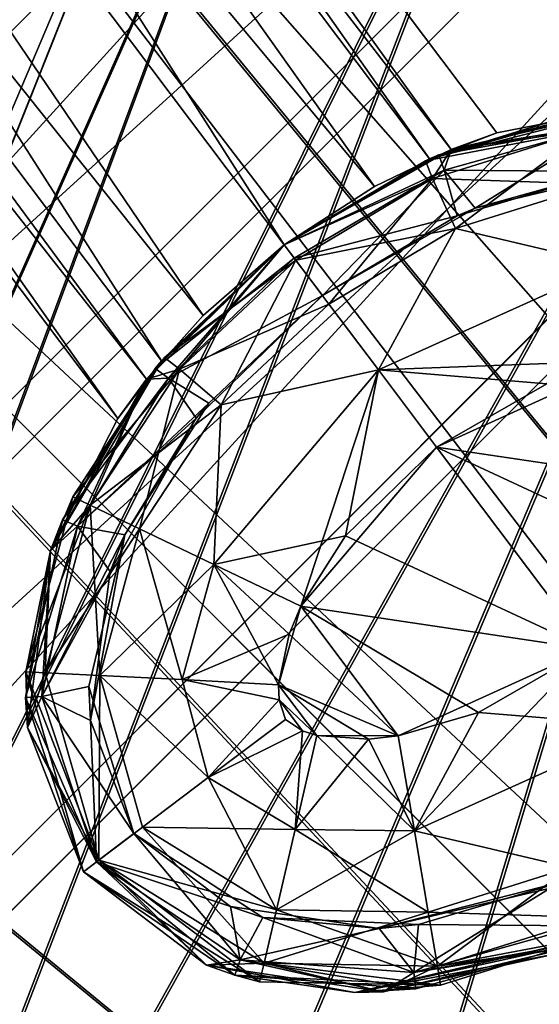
# Model space of a CAD drawing. Header units: metres. Extents: x 0 to 904, y -904 to 0.
# Tile 69 of 253: x 153 to 169, y -171 to -140. Entities that reach past the tile are written whole.
import ezdxf

# ---------------------------------------------------------------- set-up
doc = ezdxf.new("R2010")
doc.units = ezdxf.units.M

msp = doc.modelspace()

# ---------------------------------------------------------------- linework, layer by layer
at = {"layer": 'top0123413'}
for points in [[(599.026855, -599.023621, 106.499786), (74.938576, -244.304413, 117.34655), (244.305359, -74.93528, 117.346581)], [(74.938576, -244.304413, 117.34655), (75.496498, -229.329498, 117.524498), (244.305359, -74.93528, 117.346581)], [(244.305359, -74.93528, 117.346581), (75.496498, -229.329498, 117.524498), (229.33046, -75.495567, 117.524498)], [(75.496498, -229.329498, 117.524498), (213.60553, -77.537285, 117.693382), (229.33046, -75.495567, 117.524498)], [(229.476379, -77.234627, 120.501686), (76.680428, -244.304428, 120.325508), (244.305359, -76.679497, 120.325508)], [(76.680428, -244.304428, 120.325508), (592.962036, -609.72644, 109.443001), (244.305359, -76.679497, 120.325508)], [(77.234871, -229.483627, 120.501595), (76.680428, -244.304428, 120.325508), (229.476379, -77.234627, 120.501686)], [(79.254448, -213.927536, 120.668671), (77.234871, -229.483627, 120.501595), (229.476379, -77.234627, 120.501686)], [(229.476379, -77.234627, 120.501686), (213.92392, -79.254364, 120.668716), (79.254448, -213.927536, 120.668671)], [(75.496498, -229.329498, 117.524498), (77.538223, -213.604507, 117.693382), (213.60553, -77.537285, 117.693382)], [(77.538223, -213.604507, 117.693382), (197.676346, -81.181343, 117.845009), (213.60553, -77.537285, 117.693382)], [(213.92392, -79.254364, 120.668716), (82.865562, -198.143082, 120.818924), (79.254448, -213.927536, 120.668671)], [(213.92392, -79.254364, 120.668716), (198.150421, -82.862846, 120.818863), (82.865562, -198.143082, 120.818924)], [(77.538223, -213.604507, 117.693382), (81.182274, -197.6754, 117.845009), (197.676346, -81.181343, 117.845009)], [(81.182274, -197.6754, 117.845009), (181.883881, -86.467819, 117.974686), (197.676346, -81.181343, 117.845009)], [(198.150421, -82.862846, 120.818863), (182.520538, -88.095657, 120.947189), (82.865562, -198.143082, 120.818924)], [(81.182274, -197.6754, 117.845009), (86.46875, -181.88295, 117.974686), (181.883881, -86.467819, 117.974686)], [(86.46875, -181.88295, 117.974686), (166.368546, -93.45578, 118.079933), (181.883881, -86.467819, 117.974686)], [(82.865562, -198.143082, 120.818924), (182.520538, -88.095657, 120.947189), (88.099136, -182.513092, 120.947243)], [(182.520538, -88.095657, 120.947189), (167.182159, -95.003593, 121.051247), (88.099136, -182.513092, 120.947243)], [(86.46875, -181.88295, 117.974686), (93.456711, -166.367615, 118.079933), (166.368546, -93.45578, 118.079933)], [(93.456711, -166.367615, 118.079933), (151.383621, -102.141632, 118.157684), (166.368546, -93.45578, 118.079933)], [(88.099136, -182.513092, 120.947243), (167.182159, -95.003593, 121.051247), (95.003654, -167.182938, 121.051231)], [(167.182159, -95.003593, 121.051247), (103.593681, -152.359482, 121.128174), (95.003654, -167.182938, 121.051231)], [(167.182159, -95.003593, 121.051247), (152.348343, -103.600594, 121.12822), (103.593681, -152.359482, 121.128174)]]:
    msp.add_3dface(points, dxfattribs=at)
at = {"layer": 'top0123414'}
for points in [[(171.688553, -69.426079, 2078.537354), (154.925293, -77.354385, 2078.537354), (224.987061, -198.100021, 2176.059814)], [(221.0242, -201.019485, 2173.059814), (156.080109, -79.702454, 2076.706299), (172.624023, -71.869247, 2076.706299)], [(154.925293, -77.354385, 2078.537354), (139.01976, -86.887444, 2078.537354), (220.579483, -200.184662, 2176.059814)], [(154.925293, -77.354385, 2078.537354), (220.579483, -200.184662, 2176.059814), (224.987061, -198.100021, 2176.059814)], [(216.921631, -203.478607, 2173.059814), (140.384476, -89.120834, 2076.706299), (156.080109, -79.702454, 2076.706299)], [(221.0242, -201.019485, 2173.059814), (216.921631, -203.478607, 2173.059814), (156.080109, -79.702454, 2076.706299)], [(139.01976, -86.887444, 2078.537354), (124.125267, -97.933662, 2078.537354), (216.397446, -202.691254, 2176.059814)], [(139.01976, -86.887444, 2078.537354), (216.397446, -202.691254, 2176.059814), (220.579483, -200.184662, 2176.059814)], [(213.07988, -206.328049, 2173.059814), (125.688683, -100.033745, 2076.706299), (140.384476, -89.120834, 2076.706299)], [(216.921631, -203.478607, 2173.059814), (213.07988, -206.328049, 2173.059814), (140.384476, -89.120834, 2076.706299)], [(124.125267, -97.933662, 2078.537354), (110.386086, -110.386086, 2078.537354), (212.481262, -205.595688, 2176.059814)], [(124.125267, -97.933662, 2078.537354), (212.481262, -205.595688, 2176.059814), (216.397446, -202.691254, 2176.059814)], [(209.538208, -209.538208, 2173.059814), (112.235291, -112.235291, 2076.706299), (125.688683, -100.033745, 2076.706299)], [(213.07988, -206.328049, 2173.059814), (209.538208, -209.538208, 2173.059814), (125.688683, -100.033745, 2076.706299)], [(110.386086, -110.386086, 2078.537354), (97.933662, -124.125267, 2078.537354), (205.595688, -212.481262, 2176.059814)], [(110.386086, -110.386086, 2078.537354), (208.869354, -208.869354, 2176.059814), (212.481262, -205.595688, 2176.059814)], [(208.869354, -208.869354, 2176.059814), (110.386086, -110.386086, 2078.537354), (205.595688, -212.481262, 2176.059814)], [(100.033745, -125.688683, 2076.706299), (112.235291, -112.235291, 2076.706299), (206.328049, -213.07988, 2173.059814)], [(112.235291, -112.235291, 2076.706299), (209.538208, -209.538208, 2173.059814), (206.328049, -213.07988, 2173.059814)], [(97.933662, -124.125267, 2078.537354), (86.887444, -139.01976, 2078.537354), (202.691254, -216.397446, 2176.059814)], [(205.595688, -212.481262, 2176.059814), (97.933662, -124.125267, 2078.537354), (202.691254, -216.397446, 2176.059814)], [(89.120834, -140.384476, 2076.706299), (100.033745, -125.688683, 2076.706299), (203.478607, -216.921631, 2173.059814)], [(100.033745, -125.688683, 2076.706299), (206.328049, -213.07988, 2173.059814), (203.478607, -216.921631, 2173.059814)], [(86.887444, -139.01976, 2078.537354), (77.354385, -154.925293, 2078.537354), (200.184662, -220.579483, 2176.059814)], [(202.691254, -216.397446, 2176.059814), (86.887444, -139.01976, 2078.537354), (200.184662, -220.579483, 2176.059814)], [(79.702454, -156.080109, 2076.706299), (89.120834, -140.384476, 2076.706299), (201.019485, -221.0242, 2173.059814)], [(89.120834, -140.384476, 2076.706299), (203.478607, -216.921631, 2173.059814), (201.019485, -221.0242, 2173.059814)], [(77.354385, -154.925293, 2078.537354), (69.426079, -171.688553, 2078.537354), (198.100021, -224.987061, 2176.059814)], [(200.184662, -220.579483, 2176.059814), (77.354385, -154.925293, 2078.537354), (198.100021, -224.987061, 2176.059814)], [(71.869247, -172.624023, 2076.706299), (79.702454, -156.080109, 2076.706299), (198.974319, -225.348053, 2173.059814)], [(79.702454, -156.080109, 2076.706299), (201.019485, -221.0242, 2173.059814), (198.974319, -225.348053, 2173.059814)]]:
    msp.add_3dface(points, dxfattribs=at)
at = {"layer": 'top0123418'}
for points in [[(126.33297, -88.488159, 1958.627197), (124.578621, -89.810173, 1963.930542), (166.546097, -144.292526, 1963.085205)], [(165.858154, -144.587128, 1953.325195), (124.578621, -89.810173, 1953.323853), (126.33297, -88.488159, 1958.627197)], [(126.33297, -88.488159, 1358.627197), (124.578621, -89.810173, 1363.930542), (166.546097, -144.292526, 1363.085205)], [(165.858154, -144.587128, 1353.325195), (124.578621, -89.810173, 1353.323853), (126.33297, -88.488159, 1358.627197)], [(167.986267, -143.763199, 1958.627197), (126.33297, -88.488159, 1958.627197), (166.546097, -144.292526, 1963.085205)], [(167.986267, -143.763199, 1958.627197), (165.858154, -144.587128, 1953.325195), (126.33297, -88.488159, 1958.627197)], [(167.986267, -143.763199, 1358.627197), (126.33297, -88.488159, 1358.627197), (166.546097, -144.292526, 1363.085205)], [(167.986267, -143.763199, 1358.627197), (165.858154, -144.587128, 1353.325195), (126.33297, -88.488159, 1358.627197)], [(124.578621, -89.810173, 1963.930542), (120.343231, -93.001808, 1966.127197), (164.117783, -145.457458, 1965.316895)], [(161.267014, -147.308762, 1951.127197), (120.343231, -93.001808, 1951.127197), (124.578621, -89.810173, 1953.323853)], [(124.578621, -89.810173, 1363.930542), (120.343231, -93.001808, 1366.127197), (164.117783, -145.457458, 1365.316895)], [(161.267014, -147.308762, 1351.127197), (120.343231, -93.001808, 1351.127197), (124.578621, -89.810173, 1353.323853)], [(166.546097, -144.292526, 1963.085205), (124.578621, -89.810173, 1963.930542), (164.117783, -145.457458, 1965.316895)], [(165.858154, -144.587128, 1953.325195), (161.267014, -147.308762, 1951.127197), (124.578621, -89.810173, 1953.323853)], [(166.546097, -144.292526, 1363.085205), (124.578621, -89.810173, 1363.930542), (164.117783, -145.457458, 1365.316895)], [(165.858154, -144.587128, 1353.325195), (161.267014, -147.308762, 1351.127197), (124.578621, -89.810173, 1353.323853)], [(120.343231, -93.001808, 1966.127197), (116.107849, -96.193443, 1963.930542), (158.70166, -149.538818, 1965.316895)], [(157.385361, -150.971924, 1953.325195), (116.107849, -96.193443, 1953.323853), (120.343231, -93.001808, 1951.127197)], [(120.343231, -93.001808, 1366.127197), (116.107849, -96.193443, 1363.930542), (158.70166, -149.538818, 1365.316895)], [(157.385361, -150.971924, 1353.325195), (116.107849, -96.193443, 1353.323853), (120.343231, -93.001808, 1351.127197)], [(164.117783, -145.457458, 1965.316895), (120.343231, -93.001808, 1966.127197), (161.266998, -147.308762, 1966.127197)], [(120.343231, -93.001808, 1966.127197), (158.70166, -149.538818, 1965.316895), (161.266998, -147.308762, 1966.127197)], [(161.267014, -147.308762, 1951.127197), (157.385361, -150.971924, 1953.325195), (120.343231, -93.001808, 1951.127197)], [(164.117783, -145.457458, 1365.316895), (120.343231, -93.001808, 1366.127197), (161.266998, -147.308762, 1366.127197)], [(120.343231, -93.001808, 1366.127197), (158.70166, -149.538818, 1365.316895), (161.266998, -147.308762, 1366.127197)], [(161.267014, -147.308762, 1351.127197), (157.385361, -150.971924, 1353.325195), (120.343231, -93.001808, 1351.127197)], [(116.107849, -96.193443, 1963.930542), (114.3535, -97.515457, 1958.627197), (156.912582, -151.551987, 1963.085205)], [(156.00679, -152.790512, 1958.627197), (114.3535, -97.515457, 1958.627197), (116.107849, -96.193443, 1953.323853)], [(116.107849, -96.193443, 1363.930542), (114.3535, -97.515457, 1358.627197), (156.912582, -151.551987, 1363.085205)], [(156.00679, -152.790512, 1358.627197), (114.3535, -97.515457, 1358.627197), (116.107849, -96.193443, 1353.323853)], [(116.107849, -96.193443, 1963.930542), (156.912582, -151.551987, 1963.085205), (158.70166, -149.538818, 1965.316895)], [(157.385361, -150.971924, 1953.325195), (156.00679, -152.790512, 1958.627197), (116.107849, -96.193443, 1953.323853)], [(116.107849, -96.193443, 1363.930542), (156.912582, -151.551987, 1363.085205), (158.70166, -149.538818, 1365.316895)], [(157.385361, -150.971924, 1353.325195), (156.00679, -152.790512, 1358.627197), (116.107849, -96.193443, 1353.323853)], [(114.3535, -97.515457, 1958.627197), (156.00679, -152.790512, 1958.627197), (156.912582, -151.551987, 1963.085205)], [(114.3535, -97.515457, 1358.627197), (156.00679, -152.790512, 1358.627197), (156.912582, -151.551987, 1363.085205)], [(172.588089, -142.86525, 1958.627197), (171.555099, -142.958344, 1936.627197), (165.858154, -144.587128, 1953.325195)], [(165.858154, -144.587128, 1953.325195), (167.986267, -143.763199, 1958.627197), (172.588089, -142.86525, 1958.627197)], [(172.588089, -142.86525, 1358.627197), (170.771164, -143.072144, 1336.627197), (165.858154, -144.587128, 1353.325195)], [(165.858154, -144.587128, 1353.325195), (167.986267, -143.763199, 1358.627197), (172.588089, -142.86525, 1358.627197)], [(166.546097, -144.292526, 1963.085205), (172.588623, -142.865234, 1980.627197), (172.588089, -142.86525, 1958.627197)], [(172.588623, -142.865234, 1980.627197), (166.546097, -144.292526, 1963.085205), (166.546585, -144.292313, 1980.627197)], [(166.546097, -144.292526, 1363.085205), (172.588623, -142.865234, 1380.627197), (172.588089, -142.86525, 1358.627197)], [(172.588623, -142.865234, 1380.627197), (166.546097, -144.292526, 1363.085205), (166.546585, -144.292313, 1380.627197)], [(167.986267, -143.763199, 1958.627197), (166.546097, -144.292526, 1963.085205), (172.588089, -142.86525, 1958.627197)], [(167.986267, -143.763199, 1358.627197), (166.546097, -144.292526, 1363.085205), (172.588089, -142.86525, 1358.627197)], [(172.588623, -142.865234, 1980.627197), (166.546585, -144.292313, 1980.627197), (170.869537, -143.669983, 1983.681641)], [(172.588623, -142.865234, 1380.627197), (166.546585, -144.292313, 1380.627197), (171.61087, -143.47197, 1383.455811)], [(170.771164, -143.072144, 1336.627197), (170.869537, -143.669983, 1333.572754), (165.732056, -144.644104, 1336.627197)], [(170.771164, -143.072144, 1336.627197), (165.732056, -144.644104, 1336.627197), (165.858154, -144.587128, 1353.325195)], [(171.555099, -142.958344, 1936.627197), (166.150452, -144.458618, 1936.627197), (165.858154, -144.587128, 1953.325195)], [(171.555099, -142.958344, 1936.627197), (171.61087, -143.47197, 1933.798706), (166.150452, -144.458618, 1936.627197)], [(171.61087, -143.47197, 1933.798706), (166.32103, -144.947662, 1933.798706), (166.150452, -144.458618, 1936.627197)], [(171.61087, -143.47197, 1933.798706), (171.468872, -144.987274, 1931.335693), (166.32103, -144.947662, 1933.798706)], [(166.546585, -144.292313, 1380.627197), (166.32103, -144.947662, 1383.455811), (171.61087, -143.47197, 1383.455811)], [(171.61087, -143.47197, 1383.455811), (166.32103, -144.947662, 1383.455811), (167.301041, -146.144592, 1385.918701)], [(171.61087, -143.47197, 1383.455811), (167.301041, -146.144592, 1385.918701), (172.704849, -144.861847, 1385.918701)], [(170.869537, -143.669983, 1333.572754), (165.956131, -145.208099, 1333.572754), (165.732056, -144.644104, 1336.627197)], [(170.869537, -143.669983, 1333.572754), (171.158173, -145.382996, 1330.970337), (165.956131, -145.208099, 1333.572754)], [(166.546585, -144.292313, 1980.627197), (165.956131, -145.208099, 1983.681641), (170.869537, -143.669983, 1983.681641)], [(170.869537, -143.669983, 1983.681641), (165.956131, -145.208099, 1983.681641), (166.678391, -146.787903, 1986.284058)], [(170.869537, -143.669983, 1983.681641), (166.678391, -146.787903, 1986.284058), (171.158173, -145.382996, 1986.284058)], [(166.546585, -144.292313, 1980.627197), (164.117783, -145.457458, 1965.316895), (161.266998, -147.308762, 1966.127197)], [(161.266998, -147.308762, 1966.127197), (161.266998, -147.308762, 1980.627197), (166.546585, -144.292313, 1980.627197)], [(166.546585, -144.292313, 1380.627197), (164.117783, -145.457458, 1365.316895), (161.266998, -147.308762, 1366.127197)], [(161.266998, -147.308762, 1366.127197), (161.266998, -147.308762, 1380.627197), (166.546585, -144.292313, 1380.627197)], [(166.546585, -144.292313, 1980.627197), (161.266998, -147.308762, 1980.627197), (165.956131, -145.208099, 1983.681641)], [(166.546585, -144.292313, 1380.627197), (161.266998, -147.308762, 1380.627197), (166.32103, -144.947662, 1383.455811)], [(166.546097, -144.292526, 1963.085205), (164.117783, -145.457458, 1965.316895), (166.546585, -144.292313, 1980.627197)], [(166.546097, -144.292526, 1363.085205), (164.117783, -145.457458, 1365.316895), (166.546585, -144.292313, 1380.627197)], [(166.150452, -144.458618, 1936.627197), (166.32103, -144.947662, 1933.798706), (161.266541, -147.309113, 1936.627197)], [(166.150452, -144.458618, 1936.627197), (161.266541, -147.309113, 1936.627197), (161.267014, -147.308762, 1951.127197)], [(165.732056, -144.644104, 1336.627197), (165.956131, -145.208099, 1333.572754), (161.266998, -147.308762, 1336.627197)], [(165.732056, -144.644104, 1336.627197), (161.266998, -147.308762, 1336.627197), (161.267014, -147.308762, 1351.127197)], [(165.858154, -144.587128, 1953.325195), (166.150452, -144.458618, 1936.627197), (161.267014, -147.308762, 1951.127197)], [(165.858154, -144.587128, 1353.325195), (165.732056, -144.644104, 1336.627197), (161.267014, -147.308762, 1351.127197)], [(166.32103, -144.947662, 1933.798706), (161.577499, -147.721786, 1933.798706), (161.266541, -147.309113, 1936.627197)], [(161.266998, -147.308762, 1380.627197), (161.577499, -147.721786, 1383.455688), (166.32103, -144.947662, 1383.455811)], [(166.32103, -144.947662, 1933.798706), (166.729126, -146.388489, 1931.335693), (161.577499, -147.721786, 1933.798706)], [(166.32103, -144.947662, 1383.455811), (161.577499, -147.721786, 1383.455688), (162.470001, -148.906448, 1385.918701)], [(166.32103, -144.947662, 1383.455811), (162.470001, -148.906448, 1385.918701), (167.301041, -146.144592, 1385.918701)], [(171.468872, -144.987274, 1931.335693), (166.729126, -146.388489, 1931.335693), (166.32103, -144.947662, 1933.798706)], [(167.301041, -146.144592, 1385.918701), (166.729126, -146.388489, 1931.335693), (171.468872, -144.987274, 1931.335693)], [(171.468872, -144.987274, 1931.335693), (172.704849, -144.861847, 1385.918701), (167.301041, -146.144592, 1385.918701)], [(165.956131, -145.208099, 1333.572754), (161.631744, -147.792786, 1333.572754), (161.266998, -147.308762, 1336.627197)], [(161.266998, -147.308762, 1980.627197), (161.631744, -147.792786, 1983.681641), (165.956131, -145.208099, 1983.681641)], [(165.956131, -145.208099, 1333.572754), (166.678391, -146.787903, 1330.970337), (161.631744, -147.792786, 1333.572754)], [(165.956131, -145.208099, 1983.681641), (161.631744, -147.792786, 1983.681641), (162.677155, -149.180069, 1986.284058)], [(165.956131, -145.208099, 1983.681641), (162.677155, -149.180069, 1986.284058), (166.678391, -146.787903, 1986.284058)], [(171.158173, -145.382996, 1330.970337), (166.678391, -146.787903, 1330.970337), (165.956131, -145.208099, 1333.572754)], [(171.158173, -145.382996, 1330.970337), (171.590576, -147.94931, 1329.233276), (166.678391, -146.787903, 1330.970337)], [(171.158173, -145.382996, 1986.284058), (166.678391, -146.787903, 1986.284058), (171.590576, -147.94931, 1988.021118)], [(162.470001, -148.906448, 1385.918701), (162.470123, -148.906357, 1931.335693), (167.301041, -146.144592, 1385.918701)], [(162.470123, -148.906357, 1931.335693), (166.729126, -146.388489, 1931.335693), (167.301041, -146.144592, 1385.918701)], [(166.729126, -146.388489, 1931.335693), (162.470123, -148.906357, 1931.335693), (161.577499, -147.721786, 1933.798706)], [(166.678391, -146.787903, 1330.970337), (162.677155, -149.180069, 1330.970337), (161.631744, -147.792786, 1333.572754)], [(166.678391, -146.787903, 1330.970337), (164.243317, -151.258423, 1329.233276), (162.677155, -149.180069, 1330.970337)], [(166.678391, -146.787903, 1986.284058), (162.677155, -149.180069, 1986.284058), (164.243317, -151.258423, 1988.021118)], [(171.590576, -147.94931, 1329.233276), (164.243317, -151.258423, 1329.233276), (166.678391, -146.787903, 1330.970337)], [(171.590576, -147.94931, 1988.021118), (166.678391, -146.787903, 1986.284058), (164.243317, -151.258423, 1988.021118)], [(158.70166, -149.538818, 1965.316895), (156.912216, -151.552429, 1980.627197), (161.266998, -147.308762, 1966.127197)], [(156.912216, -151.552429, 1980.627197), (161.266998, -147.308762, 1980.627197), (161.266998, -147.308762, 1966.127197)], [(158.70166, -149.538818, 1365.316895), (156.912216, -151.552429, 1380.627197), (161.266998, -147.308762, 1366.127197)], [(156.912216, -151.552429, 1380.627197), (161.266998, -147.308762, 1380.627197), (161.266998, -147.308762, 1366.127197)], [(157.955276, -151.237259, 1983.681641), (161.266998, -147.308762, 1980.627197), (156.912216, -151.552429, 1980.627197)], [(161.266998, -147.308762, 1380.627197), (156.912216, -151.552429, 1380.627197), (157.603577, -151.517166, 1383.455811)], [(161.267014, -147.308762, 1951.127197), (161.266541, -147.309113, 1936.627197), (157.180481, -151.21843, 1936.627197)], [(161.267014, -147.308762, 1951.127197), (157.180481, -151.21843, 1936.627197), (157.385361, -150.971924, 1953.325195)], [(161.266541, -147.309113, 1936.627197), (161.577499, -147.721786, 1933.798706), (157.180481, -151.21843, 1936.627197)], [(161.267014, -147.308762, 1351.127197), (157.474884, -150.866409, 1336.627197), (157.385361, -150.971924, 1353.325195)], [(161.266998, -147.308762, 1336.627197), (161.631744, -147.792786, 1333.572754), (157.474884, -150.866409, 1336.627197)], [(161.267014, -147.308762, 1351.127197), (161.266998, -147.308762, 1336.627197), (157.474884, -150.866409, 1336.627197)], [(161.577499, -147.721786, 1383.455688), (161.266998, -147.308762, 1380.627197), (157.603577, -151.517166, 1383.455811)], [(161.631744, -147.792786, 1983.681641), (161.266998, -147.308762, 1980.627197), (157.955276, -151.237259, 1983.681641)], [(161.577499, -147.721786, 1933.798706), (157.603577, -151.517166, 1933.798706), (157.180481, -151.21843, 1936.627197)], [(161.631744, -147.792786, 1333.572754), (157.955276, -151.237259, 1333.572754), (157.474884, -150.866409, 1336.627197)], [(161.577499, -147.721786, 1933.798706), (162.470123, -148.906357, 1931.335693), (157.603577, -151.517166, 1933.798706)], [(161.577499, -147.721786, 1383.455688), (157.603577, -151.517166, 1383.455811), (162.470001, -148.906448, 1385.918701)], [(161.631744, -147.792786, 1333.572754), (162.677155, -149.180069, 1330.970337), (157.955276, -151.237259, 1333.572754)], [(159.274811, -152.366974, 1986.284058), (161.631744, -147.792786, 1983.681641), (157.955276, -151.237259, 1983.681641)], [(162.677155, -149.180069, 1986.284058), (161.631744, -147.792786, 1983.681641), (159.274811, -152.366974, 1986.284058)], [(172.105743, -150.960068, 1328.627197), (164.243317, -151.258423, 1329.233276), (171.590576, -147.94931, 1329.233276)], [(164.243317, -151.258423, 1988.021118), (169.571335, -151.698486, 1988.627197), (171.590576, -147.94931, 1988.021118)], [(162.470123, -148.906357, 1931.335693), (158.876129, -152.306458, 1931.335693), (157.603577, -151.517166, 1933.798706)], [(162.470001, -148.906448, 1385.918701), (157.603577, -151.517166, 1383.455811), (158.483643, -152.789536, 1385.918701)], [(162.470001, -148.906448, 1385.918701), (158.483643, -152.789536, 1385.918701), (162.470123, -148.906357, 1931.335693)], [(158.483643, -152.789536, 1385.918701), (158.876129, -152.306458, 1931.335693), (162.470123, -148.906357, 1931.335693)], [(162.677155, -149.180069, 1330.970337), (159.274811, -152.366974, 1330.970337), (157.955276, -151.237259, 1333.572754)], [(164.243317, -151.258423, 1329.233276), (159.274811, -152.366974, 1330.970337), (162.677155, -149.180069, 1330.970337)], [(164.243317, -151.258423, 1988.021118), (162.677155, -149.180069, 1986.284058), (159.274811, -152.366974, 1986.284058)], [(158.70166, -149.538818, 1965.316895), (156.912582, -151.551987, 1963.085205), (156.912216, -151.552429, 1980.627197)], [(158.70166, -149.538818, 1365.316895), (156.912582, -151.551987, 1363.085205), (156.912216, -151.552429, 1380.627197)], [(157.385361, -150.971924, 1953.325195), (154.248947, -156.000412, 1936.627197), (153.875244, -156.966568, 1958.627197)], [(153.875244, -156.966568, 1958.627197), (156.00679, -152.790512, 1958.627197), (157.385361, -150.971924, 1953.325195)], [(157.385361, -150.971924, 1353.325195), (154.574905, -155.277069, 1336.627197), (153.875244, -156.966568, 1358.627197)], [(153.875244, -156.966568, 1358.627197), (156.00679, -152.790512, 1358.627197), (157.385361, -150.971924, 1353.325195)], [(157.180481, -151.21843, 1936.627197), (154.248947, -156.000412, 1936.627197), (157.385361, -150.971924, 1953.325195)], [(157.474884, -150.866409, 1336.627197), (157.955276, -151.237259, 1333.572754), (154.574905, -155.277069, 1336.627197)], [(157.474884, -150.866409, 1336.627197), (154.574905, -155.277069, 1336.627197), (157.385361, -150.971924, 1353.325195)], [(172.105743, -150.960068, 1328.627197), (166.081573, -153.697815, 1328.627197), (164.243317, -151.258423, 1329.233276)], [(172.105743, -150.960068, 1328.627197), (175.188248, -155.050629, 1328.627197), (166.081573, -153.697815, 1328.627197)], [(157.180481, -151.21843, 1936.627197), (157.603577, -151.517166, 1933.798706), (154.248947, -156.000412, 1936.627197)], [(157.955276, -151.237259, 1333.572754), (155.122467, -155.536407, 1333.572754), (154.574905, -155.277069, 1336.627197)], [(157.955276, -151.237259, 1333.572754), (159.274811, -152.366974, 1330.970337), (155.122467, -155.536407, 1333.572754)], [(157.955276, -151.237259, 1983.681641), (156.912216, -151.552429, 1980.627197), (155.122467, -155.536407, 1983.681641)], [(156.689575, -156.285995, 1986.284058), (157.955276, -151.237259, 1983.681641), (155.122467, -155.536407, 1983.681641)], [(156.689575, -156.285995, 1986.284058), (159.274811, -152.366974, 1986.284058), (157.955276, -151.237259, 1983.681641)], [(164.243317, -151.258423, 1329.233276), (163.197815, -156.501343, 1328.627197), (159.037308, -157.408997, 1329.233276)], [(159.274811, -152.366974, 1330.970337), (164.243317, -151.258423, 1329.233276), (159.037308, -157.408997, 1329.233276)], [(161.789459, -158.734055, 1988.627197), (164.243317, -151.258423, 1988.021118), (159.037308, -157.408997, 1988.021118)], [(159.037308, -157.408997, 1988.021118), (164.243317, -151.258423, 1988.021118), (159.274811, -152.366974, 1986.284058)], [(161.789459, -158.734055, 1988.627197), (166.081573, -153.697815, 1988.627197), (164.243317, -151.258423, 1988.021118)], [(166.081573, -153.697815, 1328.627197), (163.197815, -156.501343, 1328.627197), (164.243317, -151.258423, 1329.233276)], [(166.081573, -153.697815, 1988.627197), (169.571335, -151.698486, 1988.627197), (164.243317, -151.258423, 1988.021118)], [(156.912582, -151.551987, 1963.085205), (153.875076, -156.967087, 1980.627197), (156.912216, -151.552429, 1980.627197)], [(153.875244, -156.966568, 1958.627197), (153.875076, -156.967087, 1980.627197), (156.912582, -151.551987, 1963.085205)], [(156.912582, -151.551987, 1363.085205), (153.875076, -156.967087, 1380.627197), (156.912216, -151.552429, 1380.627197)], [(153.875244, -156.966568, 1358.627197), (153.875076, -156.967087, 1380.627197), (156.912582, -151.551987, 1363.085205)], [(156.912216, -151.552429, 1980.627197), (153.875076, -156.967087, 1980.627197), (155.122467, -155.536407, 1983.681641)], [(156.912216, -151.552429, 1380.627197), (153.875076, -156.967087, 1380.627197), (154.727341, -156.195541, 1383.455688)], [(156.00679, -152.790512, 1958.627197), (153.875244, -156.966568, 1958.627197), (156.912582, -151.551987, 1963.085205)], [(156.00679, -152.790512, 1358.627197), (153.875244, -156.966568, 1358.627197), (156.912582, -151.551987, 1363.085205)], [(157.603577, -151.517166, 1933.798706), (154.727341, -156.195541, 1933.798706), (154.248947, -156.000412, 1936.627197)], [(157.603577, -151.517166, 1933.798706), (158.876129, -152.306458, 1931.335693), (154.727341, -156.195541, 1933.798706)], [(157.603577, -151.517166, 1383.455811), (154.727341, -156.195541, 1383.455688), (158.483643, -152.789536, 1385.918701)], [(157.603577, -151.517166, 1383.455811), (156.912216, -151.552429, 1380.627197), (154.727341, -156.195541, 1383.455688)], [(175.188248, -155.050629, 1988.627197), (169.571335, -151.698486, 1988.627197), (166.081573, -153.697815, 1988.627197)], [(158.876129, -152.306458, 1931.335693), (156.222992, -156.476624, 1931.335693), (154.727341, -156.195541, 1933.798706)], [(159.274811, -152.366974, 1330.970337), (156.689575, -156.285995, 1330.970337), (155.122467, -155.536407, 1333.572754)], [(158.876129, -152.306458, 1931.335693), (158.483643, -152.789536, 1385.918701), (156.222992, -156.476624, 1931.335693)], [(156.689575, -156.285995, 1330.970337), (159.274811, -152.366974, 1330.970337), (159.037308, -157.408997, 1329.233276)], [(159.037308, -157.408997, 1988.021118), (159.274811, -152.366974, 1986.284058), (156.689575, -156.285995, 1986.284058)], [(158.483643, -152.789536, 1385.918701), (154.727341, -156.195541, 1383.455688), (155.761826, -157.630539, 1385.918701)], [(158.483643, -152.789536, 1385.918701), (155.761826, -157.630539, 1385.918701), (156.222992, -156.476624, 1931.335693)], [(166.081573, -153.697815, 1988.627197), (161.789459, -158.734055, 1988.627197), (170.896133, -160.086868, 1988.627197)], [(170.896133, -160.086868, 1328.627197), (163.197815, -156.501343, 1328.627197), (166.081573, -153.697815, 1328.627197)], [(175.188248, -155.050629, 1328.627197), (173.779877, -157.28334, 1328.627197), (166.081573, -153.697815, 1328.627197)], [(166.081573, -153.697815, 1328.627197), (173.779877, -157.28334, 1328.627197), (170.896133, -160.086868, 1328.627197)], [(175.188248, -155.050629, 1988.627197), (166.081573, -153.697815, 1988.627197), (170.896133, -160.086868, 1988.627197)], [(154.574905, -155.277069, 1336.627197), (155.122467, -155.536407, 1333.572754), (153.096741, -160.804535, 1336.627197)], [(154.574905, -155.277069, 1336.627197), (153.096741, -160.804535, 1336.627197), (153.875244, -156.966568, 1358.627197)], [(155.122467, -155.536407, 1333.572754), (153.702103, -160.832489, 1333.572754), (153.096741, -160.804535, 1336.627197)], [(155.122467, -155.536407, 1333.572754), (156.689575, -156.285995, 1330.970337), (153.702103, -160.832489, 1333.572754)], [(155.122467, -155.536407, 1983.681641), (153.875076, -156.967087, 1980.627197), (153.702103, -160.832489, 1983.681763)], [(155.122467, -155.536407, 1983.681641), (153.702103, -160.832489, 1983.681763), (155.437225, -160.917969, 1986.284058)], [(155.437225, -160.917969, 1986.284058), (156.689575, -156.285995, 1986.284058), (155.122467, -155.536407, 1983.681641)], [(154.248947, -156.000412, 1936.627197), (154.727341, -156.195541, 1933.798706), (153.08519, -161.613464, 1936.627197)], [(154.248947, -156.000412, 1936.627197), (153.08519, -161.613464, 1936.627197), (153.875244, -156.966568, 1958.627197)], [(154.727341, -156.195541, 1933.798706), (153.601288, -161.585739, 1933.798706), (153.08519, -161.613464, 1936.627197)], [(154.727341, -156.195541, 1933.798706), (156.222992, -156.476624, 1931.335693), (153.601288, -161.585739, 1933.798706)], [(154.727341, -156.195541, 1383.455688), (153.601288, -161.585739, 1383.455811), (155.761826, -157.630539, 1385.918701)], [(154.727341, -156.195541, 1383.455688), (153.875076, -156.967087, 1380.627197), (153.601288, -161.585739, 1383.455811)], [(156.222992, -156.476624, 1931.335693), (155.083252, -161.266418, 1931.335693), (153.601288, -161.585739, 1933.798706)], [(156.689575, -156.285995, 1330.970337), (155.437225, -160.917969, 1330.970337), (153.702103, -160.832489, 1333.572754)], [(155.135101, -162.34523, 1385.918701), (155.083252, -161.266418, 1931.335693), (156.222992, -156.476624, 1931.335693)], [(156.222992, -156.476624, 1931.335693), (155.761826, -157.630539, 1385.918701), (155.135101, -162.34523, 1385.918701)], [(156.689575, -156.285995, 1330.970337), (159.037308, -157.408997, 1329.233276), (155.437225, -160.917969, 1330.970337)], [(158.036667, -161.046066, 1988.021118), (156.689575, -156.285995, 1986.284058), (155.437225, -160.917969, 1986.284058)], [(158.036667, -161.046066, 1988.021118), (159.037308, -157.408997, 1988.021118), (156.689575, -156.285995, 1986.284058)], [(163.197815, -156.501343, 1328.627197), (161.789459, -158.734055, 1328.627197), (159.037308, -157.408997, 1329.233276)], [(161.789459, -158.734055, 1328.627197), (163.197815, -156.501343, 1328.627197), (170.896133, -160.086868, 1328.627197)], [(153.875244, -156.966568, 1958.627197), (153.08519, -161.613464, 1936.627197), (153.147369, -162.565613, 1958.627197)], [(153.875244, -156.966568, 1358.627197), (153.096741, -160.804535, 1336.627197), (153.147369, -162.565613, 1358.627197)], [(153.147369, -162.565613, 1958.627197), (153.147263, -162.56546, 1980.627197), (153.875076, -156.967087, 1980.627197)], [(153.147369, -162.565613, 1358.627197), (153.147263, -162.56546, 1380.627197), (153.875076, -156.967087, 1380.627197)], [(153.875076, -156.967087, 1980.627197), (153.147263, -162.56546, 1980.627197), (153.702103, -160.832489, 1983.681763)], [(153.875076, -156.967087, 1380.627197), (153.147263, -162.56546, 1380.627197), (153.601288, -161.585739, 1383.455811)], [(153.875244, -156.966568, 1958.627197), (153.147369, -162.565613, 1958.627197), (153.875076, -156.967087, 1980.627197)], [(153.875244, -156.966568, 1358.627197), (153.147369, -162.565613, 1358.627197), (153.875076, -156.967087, 1380.627197)], [(155.437225, -160.917969, 1330.970337), (159.037308, -157.408997, 1329.233276), (158.036667, -161.046066, 1329.233276)], [(159.037308, -157.408997, 1329.233276), (161.425095, -159.612427, 1328.627197), (158.036667, -161.046066, 1329.233276)], [(161.086288, -161.215271, 1988.627197), (159.037308, -157.408997, 1988.021118), (158.036667, -161.046066, 1988.021118)], [(159.037308, -157.408997, 1329.233276), (161.789459, -158.734055, 1328.627197), (161.425095, -159.612427, 1328.627197)], [(161.086288, -161.215271, 1988.627197), (161.789459, -158.734055, 1988.627197), (159.037308, -157.408997, 1988.021118)], [(155.761826, -157.630539, 1385.918701), (153.601288, -161.585739, 1383.455811), (155.135101, -162.34523, 1385.918701)], [(161.789459, -158.734055, 1988.627197), (161.086288, -161.215271, 1988.627197), (164.871948, -162.824615, 1988.627197)], [(161.425095, -159.612427, 1328.627197), (161.789459, -158.734055, 1328.627197), (164.871948, -162.824615, 1328.627197)], [(164.871948, -162.824615, 1328.627197), (161.789459, -158.734055, 1328.627197), (170.896133, -160.086868, 1328.627197)], [(170.896133, -160.086868, 1988.627197), (161.789459, -158.734055, 1988.627197), (167.406357, -162.086197, 1988.627197)], [(161.789459, -158.734055, 1988.627197), (164.871948, -162.824615, 1988.627197), (167.406357, -162.086197, 1988.627197)], [(161.425095, -159.612427, 1328.627197), (161.086288, -161.215271, 1328.627197), (158.036667, -161.046066, 1329.233276)], [(161.086288, -161.215271, 1328.627197), (161.425095, -159.612427, 1328.627197), (164.871948, -162.824615, 1328.627197)], [(164.871948, -162.824615, 1328.627197), (170.896133, -160.086868, 1328.627197), (165.387131, -165.835373, 1329.233276)], [(165.387131, -165.835373, 1329.233276), (170.896133, -160.086868, 1328.627197), (172.734375, -162.52626, 1329.233276)], [(170.896133, -160.086868, 1988.627197), (167.406357, -162.086197, 1988.627197), (172.734375, -162.52626, 1988.021118)], [(153.096741, -160.804535, 1336.627197), (153.702103, -160.832489, 1333.572754), (155.39621, -166.758484, 1333.57251)], [(155.39621, -166.758484, 1333.57251), (154.912109, -167.123291, 1336.627197), (153.096741, -160.804535, 1336.627197)], [(153.096741, -160.804535, 1336.627197), (154.912109, -167.123291, 1336.627197), (153.147369, -162.565613, 1358.627197)], [(153.702103, -160.832489, 1983.681763), (153.147263, -162.56546, 1980.627197), (155.39621, -166.758484, 1983.681885)], [(153.702103, -160.832489, 1333.572754), (155.437225, -160.917969, 1330.970337), (155.39621, -166.758484, 1333.57251)], [(153.702103, -160.832489, 1983.681763), (155.39621, -166.758484, 1983.681885), (155.437225, -160.917969, 1986.284058)], [(155.39621, -166.758484, 1333.57251), (155.437225, -160.917969, 1330.970337), (156.783417, -165.713135, 1330.970337)], [(155.39621, -166.758484, 1983.681885), (156.783417, -165.713135, 1986.284058), (155.437225, -160.917969, 1986.284058)], [(155.437225, -160.917969, 1330.970337), (158.861572, -164.14711, 1329.233398), (156.783417, -165.713135, 1330.970337)], [(158.861572, -164.14711, 1329.233398), (155.437225, -160.917969, 1330.970337), (158.036667, -161.046066, 1329.233276)], [(155.437225, -160.917969, 1986.284058), (156.783417, -165.713135, 1986.284058), (158.861572, -164.14711, 1988.020996)], [(158.861572, -164.14711, 1988.020996), (158.036667, -161.046066, 1988.021118), (155.437225, -160.917969, 1986.284058)], [(158.036667, -161.046066, 1329.233276), (161.086288, -161.215271, 1328.627197), (161.099014, -161.687958, 1328.627197)], [(158.861572, -164.14711, 1329.233398), (158.036667, -161.046066, 1329.233276), (161.099014, -161.687958, 1328.627197)], [(161.099014, -161.687958, 1988.627197), (158.036667, -161.046066, 1988.021118), (158.861572, -164.14711, 1988.020996)], [(161.099014, -161.687958, 1988.627197), (161.086288, -161.215271, 1988.627197), (158.036667, -161.046066, 1988.021118)], [(164.871948, -162.824615, 1328.627197), (162.293045, -162.81665, 1328.627197), (161.086288, -161.215271, 1328.627197)], [(162.293045, -162.81665, 1328.627197), (161.099014, -161.687958, 1328.627197), (161.086288, -161.215271, 1328.627197)], [(161.086288, -161.215271, 1988.627197), (163.92717, -162.932755, 1988.627197), (164.871948, -162.824615, 1988.627197)], [(163.92717, -162.932755, 1988.627197), (161.086288, -161.215271, 1988.627197), (162.293045, -162.81665, 1988.627197)], [(161.086288, -161.215271, 1988.627197), (161.099014, -161.687958, 1988.627197), (162.293045, -162.81665, 1988.627197)], [(153.601288, -161.585739, 1933.798706), (155.083252, -161.266418, 1931.335693), (156.509369, -165.919647, 1931.335693)], [(156.509369, -165.919647, 1931.335693), (155.083252, -161.266418, 1931.335693), (155.135101, -162.34523, 1385.918701)], [(153.08519, -161.613464, 1936.627197), (153.601288, -161.585739, 1933.798706), (155.324783, -166.812302, 1933.798706)], [(155.324783, -166.812302, 1933.798706), (154.912109, -167.123291, 1936.627197), (153.08519, -161.613464, 1936.627197)], [(153.08519, -161.613464, 1936.627197), (154.912109, -167.123291, 1936.627197), (153.147369, -162.565613, 1958.627197)], [(153.601288, -161.585739, 1383.455811), (153.147263, -162.56546, 1380.627197), (155.324783, -166.812302, 1383.455688)], [(153.601288, -161.585739, 1933.798706), (156.509369, -165.919647, 1931.335693), (155.324783, -166.812302, 1933.798706)], [(153.601288, -161.585739, 1383.455811), (155.324783, -166.812302, 1383.455688), (155.135101, -162.34523, 1385.918701)], [(161.301163, -162.308716, 1328.627197), (158.861572, -164.14711, 1329.233398), (161.099014, -161.687958, 1328.627197)], [(161.301163, -162.308716, 1988.627197), (161.099014, -161.687958, 1988.627197), (158.861572, -164.14711, 1988.020996)], [(162.293045, -162.81665, 1328.627197), (161.842163, -162.674149, 1328.627197), (161.099014, -161.687958, 1328.627197)], [(161.842163, -162.674149, 1328.627197), (161.301163, -162.308716, 1328.627197), (161.099014, -161.687958, 1328.627197)], [(162.293045, -162.81665, 1988.627197), (161.099014, -161.687958, 1988.627197), (161.842163, -162.674149, 1988.627197)], [(161.099014, -161.687958, 1988.627197), (161.301163, -162.308716, 1988.627197), (161.842163, -162.674149, 1988.627197)], [(165.387131, -165.835373, 1988.021118), (167.406357, -162.086197, 1988.627197), (164.871948, -162.824615, 1988.627197)], [(172.734375, -162.52626, 1988.021118), (167.406357, -162.086197, 1988.627197), (165.387131, -165.835373, 1988.021118)], [(156.509369, -165.919647, 1385.918701), (156.509369, -165.919647, 1931.335693), (155.135101, -162.34523, 1385.918701)], [(155.135101, -162.34523, 1385.918701), (155.324783, -166.812302, 1383.455688), (156.509369, -165.919647, 1385.918701)], [(161.301163, -162.308716, 1328.627197), (161.842163, -162.674149, 1328.627197), (158.861572, -164.14711, 1329.233398)], [(161.842163, -162.674149, 1988.627197), (161.301163, -162.308716, 1988.627197), (158.861572, -164.14711, 1988.020996)], [(153.147369, -162.565613, 1958.627197), (154.912109, -167.123291, 1958.627197), (153.147263, -162.56546, 1980.627197)], [(154.912109, -167.123291, 1958.627197), (154.912109, -167.123291, 1980.627197), (153.147263, -162.56546, 1980.627197)], [(153.147369, -162.565613, 1358.627197), (154.912109, -167.123291, 1358.627197), (153.147263, -162.56546, 1380.627197)], [(154.912109, -167.123291, 1358.627197), (154.912109, -167.123291, 1380.627197), (153.147263, -162.56546, 1380.627197)], [(153.147263, -162.56546, 1980.627197), (154.912109, -167.123291, 1980.627197), (155.39621, -166.758484, 1983.681885)], [(153.147263, -162.56546, 1380.627197), (154.912109, -167.123291, 1380.627197), (155.324783, -166.812302, 1383.455688)], [(153.147369, -162.565613, 1958.627197), (154.912109, -167.123291, 1936.627197), (154.912109, -167.123291, 1958.627197)], [(153.147369, -162.565613, 1358.627197), (154.912109, -167.123291, 1336.627197), (154.912109, -167.123291, 1358.627197)], [(161.842163, -162.674149, 1328.627197), (161.615128, -165.794785, 1329.233276), (158.861572, -164.14711, 1329.233398)], [(161.615128, -165.794785, 1988.021118), (161.842163, -162.674149, 1988.627197), (158.861572, -164.14711, 1988.020996)], [(161.842163, -162.674149, 1328.627197), (162.293045, -162.81665, 1328.627197), (161.615128, -165.794785, 1329.233276)], [(162.293045, -162.81665, 1988.627197), (161.842163, -162.674149, 1988.627197), (161.615128, -165.794785, 1988.021118)], [(165.387131, -165.835373, 1329.233276), (172.734375, -162.52626, 1329.233276), (170.299301, -166.99678, 1330.970337)], [(170.299301, -166.99678, 1986.284058), (172.734375, -162.52626, 1988.021118), (165.387131, -165.835373, 1988.021118)], [(162.293045, -162.81665, 1328.627197), (165.387131, -165.835373, 1329.233276), (161.615128, -165.794785, 1329.233276)], [(163.92717, -162.932755, 1988.627197), (162.293045, -162.81665, 1988.627197), (161.615128, -165.794785, 1988.021118)], [(163.92717, -162.932755, 1988.627197), (161.615128, -165.794785, 1988.021118), (165.387131, -165.835373, 1988.021118)], [(162.293045, -162.81665, 1328.627197), (164.871948, -162.824615, 1328.627197), (165.387131, -165.835373, 1329.233276)], [(164.871948, -162.824615, 1988.627197), (163.92717, -162.932755, 1988.627197), (165.387131, -165.835373, 1988.021118)], [(156.783417, -165.713135, 1330.970337), (158.861572, -164.14711, 1329.233398), (161.02179, -168.328842, 1330.970337)], [(158.861572, -164.14711, 1988.020996), (156.783417, -165.713135, 1986.284058), (161.615128, -165.794785, 1988.021118)], [(158.861572, -164.14711, 1329.233398), (161.615128, -165.794785, 1329.233276), (161.02179, -168.328842, 1330.970337)], [(155.324783, -166.812302, 1933.798706), (156.509369, -165.919647, 1931.335693), (159.873871, -169.909622, 1933.798706)], [(159.566605, -168.225891, 1385.918701), (156.509369, -165.919647, 1385.918701), (155.324783, -166.812302, 1383.455688)], [(155.39621, -166.758484, 1333.57251), (156.783417, -165.713135, 1330.970337), (160.625717, -170.020309, 1333.572754)], [(161.02179, -168.328842, 1986.284058), (156.783417, -165.713135, 1986.284058), (155.39621, -166.758484, 1983.681885)], [(156.509369, -165.919647, 1931.335693), (160.589294, -168.573074, 1931.335693), (159.873871, -169.909622, 1933.798706)], [(160.589294, -168.573074, 1931.335693), (156.509369, -165.919647, 1931.335693), (159.566605, -168.225891, 1385.918701)], [(159.566605, -168.225891, 1385.918701), (156.509369, -165.919647, 1931.335693), (156.509369, -165.919647, 1385.918701)], [(156.783417, -165.713135, 1330.970337), (161.02179, -168.328842, 1330.970337), (160.625717, -170.020309, 1333.572754)], [(161.615128, -165.794785, 1988.021118), (156.783417, -165.713135, 1986.284058), (161.02179, -168.328842, 1986.284058)], [(161.02179, -168.328842, 1330.970337), (161.615128, -165.794785, 1329.233276), (165.819534, -168.401688, 1330.970337)], [(165.387131, -165.835373, 1988.021118), (161.615128, -165.794785, 1988.021118), (161.02179, -168.328842, 1986.284058)], [(161.02179, -168.328842, 1986.284058), (165.819534, -168.401688, 1986.284058), (165.387131, -165.835373, 1988.021118)], [(161.615128, -165.794785, 1329.233276), (165.387131, -165.835373, 1329.233276), (165.819534, -168.401688, 1330.970337)], [(165.819534, -168.401688, 1330.970337), (165.387131, -165.835373, 1329.233276), (170.299301, -166.99678, 1330.970337)], [(165.819534, -168.401688, 1986.284058), (170.299301, -166.99678, 1986.284058), (165.387131, -165.835373, 1988.021118)], [(160.485733, -170.60994, 1336.627197), (154.912109, -167.123291, 1336.627197), (155.39621, -166.758484, 1333.57251)], [(154.912109, -167.123291, 1980.627197), (158.806946, -170.076004, 1980.627197), (155.39621, -166.758484, 1983.681885)], [(159.704956, -170.398087, 1936.627197), (154.912109, -167.123291, 1936.627197), (155.324783, -166.812302, 1933.798706)], [(154.912109, -167.123291, 1380.627197), (158.806946, -170.076004, 1380.627197), (155.324783, -166.812302, 1383.455688)], [(159.873871, -169.909622, 1933.798706), (159.704956, -170.398087, 1936.627197), (155.324783, -166.812302, 1933.798706)], [(159.873871, -169.909622, 1383.455811), (159.566605, -168.225891, 1385.918701), (155.324783, -166.812302, 1383.455688)], [(158.806946, -170.076004, 1380.627197), (159.873871, -169.909622, 1383.455811), (155.324783, -166.812302, 1383.455688)], [(160.625717, -170.020309, 1333.572754), (160.485733, -170.60994, 1336.627197), (155.39621, -166.758484, 1333.57251)], [(158.806946, -170.076004, 1980.627197), (160.625717, -170.020309, 1983.681763), (155.39621, -166.758484, 1983.681885)], [(155.39621, -166.758484, 1983.681885), (160.625717, -170.020309, 1983.681763), (161.02179, -168.328842, 1986.284058)], [(158.806946, -170.076004, 1980.627197), (154.912109, -167.123291, 1980.627197), (159.699722, -170.3965, 1958.627197)], [(154.912109, -167.123291, 1980.627197), (154.912109, -167.123291, 1958.627197), (159.699722, -170.3965, 1958.627197)], [(158.806946, -170.076004, 1380.627197), (154.912109, -167.123291, 1380.627197), (159.699722, -170.3965, 1358.627197)], [(154.912109, -167.123291, 1380.627197), (154.912109, -167.123291, 1358.627197), (159.699722, -170.3965, 1358.627197)], [(159.699722, -170.3965, 1958.627197), (154.912109, -167.123291, 1958.627197), (159.704956, -170.398087, 1936.627197)], [(154.912109, -167.123291, 1958.627197), (154.912109, -167.123291, 1936.627197), (159.704956, -170.398087, 1936.627197)], [(159.699722, -170.3965, 1358.627197), (154.912109, -167.123291, 1358.627197), (160.485733, -170.60994, 1336.627197)], [(154.912109, -167.123291, 1358.627197), (154.912109, -167.123291, 1336.627197), (160.485733, -170.60994, 1336.627197)], [(165.819534, -168.401688, 1330.970337), (170.299301, -166.99678, 1330.970337), (171.021561, -168.576584, 1333.572754)], [(166.108154, -170.1147, 1983.681641), (170.299301, -166.99678, 1986.284058), (165.819534, -168.401688, 1986.284058)], [(166.108154, -170.1147, 1983.681641), (171.021561, -168.576584, 1983.681641), (170.299301, -166.99678, 1986.284058)], [(170.247604, -167.396561, 1931.335693), (164.271317, -168.922913, 1385.918701), (169.675064, -167.640778, 1385.918701)], [(170.247604, -167.396561, 1931.335693), (165.507767, -168.797577, 1931.335693), (164.271317, -168.922913, 1385.918701)], [(165.507767, -168.797577, 1931.335693), (170.247604, -167.396561, 1931.335693), (170.655563, -168.837509, 1933.798706)], [(169.675064, -167.640778, 1385.918701), (164.271317, -168.922913, 1385.918701), (165.365646, -170.312866, 1383.455688)], [(170.655563, -168.837509, 1383.455811), (169.675064, -167.640778, 1385.918701), (165.365646, -170.312866, 1383.455688)], [(164.271317, -168.922913, 1385.918701), (160.589294, -168.573074, 1931.335693), (159.566605, -168.225891, 1385.918701)], [(164.271317, -168.922913, 1385.918701), (159.566605, -168.225891, 1385.918701), (159.873871, -169.909622, 1383.455811)], [(160.625717, -170.020309, 1333.572754), (161.02179, -168.328842, 1330.970337), (166.108154, -170.1147, 1333.572754)], [(160.625717, -170.020309, 1983.681763), (165.819534, -168.401688, 1986.284058), (161.02179, -168.328842, 1986.284058)], [(160.625717, -170.020309, 1983.681763), (166.108154, -170.1147, 1983.681641), (165.819534, -168.401688, 1986.284058)], [(161.02179, -168.328842, 1330.970337), (165.819534, -168.401688, 1330.970337), (166.108154, -170.1147, 1333.572754)], [(166.108154, -170.1147, 1333.572754), (165.819534, -168.401688, 1330.970337), (171.021561, -168.576584, 1333.572754)], [(159.873871, -169.909622, 1933.798706), (160.589294, -168.573074, 1931.335693), (165.365646, -170.312866, 1933.798706)], [(160.589294, -168.573074, 1931.335693), (165.507767, -168.797577, 1931.335693), (165.365646, -170.312866, 1933.798706)], [(165.507767, -168.797577, 1931.335693), (160.589294, -168.573074, 1931.335693), (164.271317, -168.922913, 1385.918701)], [(171.021561, -168.576584, 1333.572754), (171.245636, -169.140579, 1336.627197), (166.108154, -170.1147, 1333.572754)], [(170.431107, -169.492355, 1980.627197), (171.021561, -168.576584, 1983.681641), (166.108154, -170.1147, 1983.681641)], [(165.365646, -170.312866, 1383.455688), (164.271317, -168.922913, 1385.918701), (159.873871, -169.909622, 1383.455811)], [(165.365646, -170.312866, 1933.798706), (165.507767, -168.797577, 1931.335693), (170.655563, -168.837509, 1933.798706)], [(170.655563, -168.837509, 1933.798706), (170.826111, -169.326553, 1936.627197), (165.365646, -170.312866, 1933.798706)], [(170.431107, -169.492355, 1380.627197), (170.655563, -168.837509, 1383.455811), (165.365646, -170.312866, 1383.455688)], [(169.815445, -169.733002, 1358.627197), (163.501007, -170.945465, 1358.627197), (171.245636, -169.140579, 1336.627197)], [(163.501007, -170.945465, 1358.627197), (166.206512, -170.71254, 1336.627197), (171.245636, -169.140579, 1336.627197)], [(169.815445, -169.733002, 1958.627197), (163.501007, -170.945465, 1958.627197), (170.826111, -169.326553, 1936.627197)], [(163.501007, -170.945465, 1958.627197), (165.421356, -170.826492, 1936.627197), (170.826111, -169.326553, 1936.627197)], [(170.826111, -169.326553, 1936.627197), (165.421356, -170.826492, 1936.627197), (165.365646, -170.312866, 1933.798706)], [(171.245636, -169.140579, 1336.627197), (166.206512, -170.71254, 1336.627197), (166.108154, -170.1147, 1333.572754)], [(170.431107, -169.492355, 1980.627197), (164.389084, -170.919449, 1980.627197), (169.815445, -169.733002, 1958.627197)], [(170.431107, -169.492355, 1380.627197), (164.389084, -170.919449, 1380.627197), (169.815445, -169.733002, 1358.627197)], [(164.389084, -170.919449, 1980.627197), (170.431107, -169.492355, 1980.627197), (166.108154, -170.1147, 1983.681641)], [(164.389084, -170.919449, 1380.627197), (170.431107, -169.492355, 1380.627197), (165.365646, -170.312866, 1383.455688)], [(158.806946, -170.076004, 1380.627197), (164.389084, -170.919449, 1380.627197), (159.873871, -169.909622, 1383.455811)], [(165.421356, -170.826492, 1936.627197), (159.704956, -170.398087, 1936.627197), (159.873871, -169.909622, 1933.798706)], [(165.365646, -170.312866, 1933.798706), (165.421356, -170.826492, 1936.627197), (159.873871, -169.909622, 1933.798706)], [(164.389084, -170.919449, 1380.627197), (165.365646, -170.312866, 1383.455688), (159.873871, -169.909622, 1383.455811)], [(164.389084, -170.919449, 1980.627197), (163.501007, -170.945465, 1958.627197), (169.815445, -169.733002, 1958.627197)], [(164.389084, -170.919449, 1380.627197), (163.501007, -170.945465, 1358.627197), (169.815445, -169.733002, 1358.627197)], [(158.806946, -170.076004, 1980.627197), (164.389084, -170.919449, 1980.627197), (160.625717, -170.020309, 1983.681763)], [(164.389084, -170.919449, 1980.627197), (158.806946, -170.076004, 1980.627197), (163.501007, -170.945465, 1958.627197)], [(158.806946, -170.076004, 1980.627197), (159.699722, -170.3965, 1958.627197), (163.501007, -170.945465, 1958.627197)], [(164.389084, -170.919449, 1380.627197), (158.806946, -170.076004, 1380.627197), (163.501007, -170.945465, 1358.627197)], [(158.806946, -170.076004, 1380.627197), (159.699722, -170.3965, 1358.627197), (163.501007, -170.945465, 1358.627197)], [(166.206512, -170.71254, 1336.627197), (160.485733, -170.60994, 1336.627197), (160.625717, -170.020309, 1333.572754)], [(166.108154, -170.1147, 1333.572754), (166.206512, -170.71254, 1336.627197), (160.625717, -170.020309, 1333.572754)], [(164.389084, -170.919449, 1980.627197), (166.108154, -170.1147, 1983.681641), (160.625717, -170.020309, 1983.681763)], [(163.501007, -170.945465, 1958.627197), (159.699722, -170.3965, 1958.627197), (165.421356, -170.826492, 1936.627197)], [(159.699722, -170.3965, 1958.627197), (159.704956, -170.398087, 1936.627197), (165.421356, -170.826492, 1936.627197)], [(163.501007, -170.945465, 1358.627197), (159.699722, -170.3965, 1358.627197), (166.206512, -170.71254, 1336.627197)], [(159.699722, -170.3965, 1358.627197), (160.485733, -170.60994, 1336.627197), (166.206512, -170.71254, 1336.627197)]]:
    msp.add_3dface(points, dxfattribs=at)
at = {"layer": 'top0123429'}
for points in [[(132.299774, -190.963272, 1798.675049), (133.718124, -191.565308, 1806.324951), (159.846878, -126.065178, 1798.675049)], [(132.299774, -190.963272, 1798.675049), (159.846878, -126.065178, 1798.675049), (133.684326, -191.550964, 1791.0177)], [(159.846878, -126.065178, 1798.675049), (162.291367, -127.102783, 1788.668579), (133.684326, -191.550964, 1791.0177)], [(133.718124, -191.565308, 1806.324951), (162.335358, -127.121452, 1808.668579), (159.846878, -126.065178, 1798.675049)], [(133.684326, -191.550964, 1791.0177), (162.291367, -127.102783, 1788.668579), (137.660889, -193.238892, 1784.518921)], [(133.718124, -191.565308, 1806.324951), (137.723145, -193.26532, 1812.802979), (162.335358, -127.121452, 1808.668579)], [(162.291367, -127.102783, 1788.668579), (169.01384, -129.956253, 1781.330688), (137.660889, -193.238892, 1784.518921)], [(137.723145, -193.26532, 1812.802979), (169.090027, -129.988586, 1815.971558), (162.335358, -127.121452, 1808.668579)], [(137.660889, -193.238892, 1784.518921), (169.01384, -129.956253, 1781.330688), (143.623993, -195.770035, 1780.167969)], [(137.723145, -193.26532, 1812.802979), (143.705307, -195.80455, 1817.122925), (169.090027, -129.988586, 1815.971558)], [(169.01384, -129.956253, 1781.330688), (178.212982, -133.860992, 1778.627319), (143.623993, -195.770035, 1780.167969)], [(143.705307, -195.80455, 1817.122925), (178.300964, -133.898331, 1818.627197), (169.090027, -129.988586, 1815.971558)], [(143.623993, -195.770035, 1780.167969), (178.212982, -133.860992, 1778.627319), (150.665878, -198.759079, 1778.627319)], [(178.212982, -133.860992, 1778.627319), (157.714447, -201.750961, 1780.13147), (150.665878, -198.759079, 1778.627319)], [(178.212982, -133.860992, 1778.627319), (187.423935, -137.770721, 1781.282837), (157.714447, -201.750961, 1780.13147)], [(143.705307, -195.80455, 1817.122925), (150.75386, -198.796432, 1818.627075), (178.300964, -133.898331, 1818.627197)], [(150.75386, -198.796432, 1818.627075), (157.795715, -201.785461, 1817.086426), (178.300964, -133.898331, 1818.627197)], [(178.300964, -133.898331, 1818.627197), (157.795715, -201.785461, 1817.086426), (187.500122, -137.80307, 1815.923828)], [(187.423935, -137.770721, 1781.282837), (163.696625, -204.290207, 1784.451416), (157.714447, -201.750961, 1780.13147)], [(157.795715, -201.785461, 1817.086426), (163.758835, -204.316605, 1812.735474), (187.500122, -137.80307, 1815.923828)], [(187.423935, -137.770721, 1781.282837), (194.178589, -140.637863, 1788.585815), (163.696625, -204.290207, 1784.451416)], [(187.500122, -137.80307, 1815.923828), (163.758835, -204.316605, 1812.735474), (194.22258, -140.65654, 1808.585815)], [(194.178589, -140.637863, 1788.585815), (167.701691, -205.990234, 1790.929443), (163.696625, -204.290207, 1784.451416)], [(163.758835, -204.316605, 1812.735474), (167.735352, -206.004517, 1806.236694), (194.22258, -140.65654, 1808.585815)], [(194.178589, -140.637863, 1788.585815), (196.667068, -141.694138, 1798.579468), (167.701691, -205.990234, 1790.929443)], [(194.22258, -140.65654, 1808.585815), (167.735352, -206.004517, 1806.236694), (196.667068, -141.694138, 1798.579468)], [(196.667068, -141.694138, 1798.579468), (169.119965, -206.592239, 1798.579468), (167.701691, -205.990234, 1790.929443)], [(167.735352, -206.004517, 1806.236694), (169.119965, -206.592239, 1798.579468), (196.667068, -141.694138, 1798.579468)]]:
    msp.add_3dface(points, dxfattribs=at)

doc.saveas('drawing.dxf')
